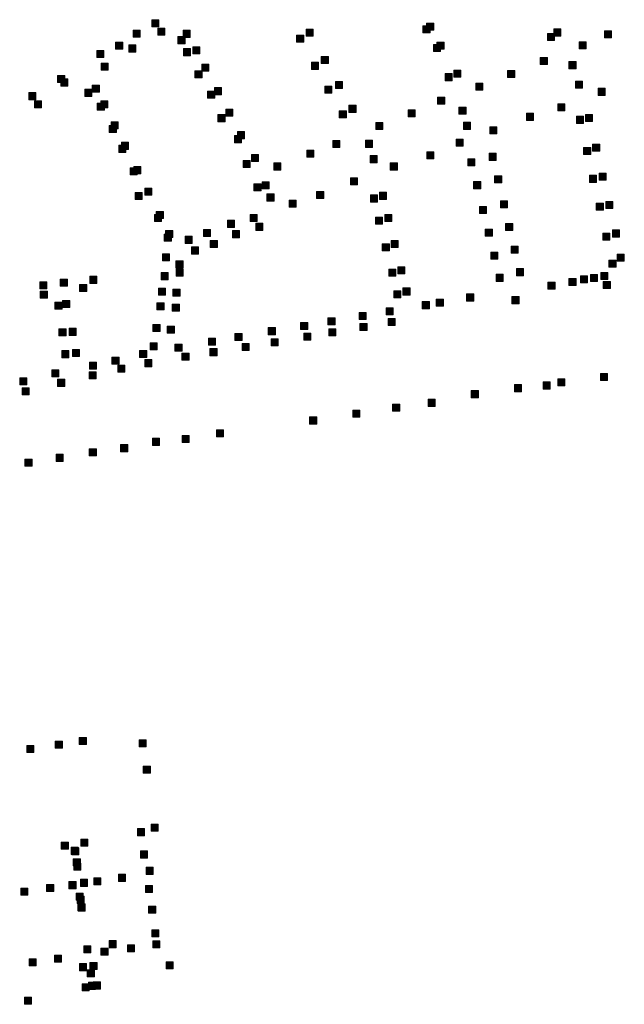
# Model space of a CAD drawing. Extents: x 97504 to 106860, y 464309 to 471560.
# Tile 32 of 53: x 103662 to 104002, y 468295 to 468848. Entities that reach past the tile are written whole.
import ezdxf

# ---------------------------------------------------------------- set-up
doc = ezdxf.new("R2010")
doc.units = 0
doc.layers.add('140 KOLKEN', color=44, linetype='Continuous', lineweight=20, true_color=0xc04000)

msp = doc.modelspace()

# ---------------------------------------------------------------- hatches: boundary and pattern name
at = {"layer": '140 KOLKEN', "true_color": 0xc04000}
for points in [[(103736.3, 468843.91), (103736.3, 468847.91), (103740.3, 468847.91), (103740.3, 468843.91)], [(103725.81, 468838.03), (103725.81, 468842.03), (103729.81, 468842.03), (103729.81, 468838.03)], [(103739.56, 468839.22), (103739.56, 468843.22), (103743.56, 468843.22), (103743.56, 468839.22)], [(103753.83, 468837.96), (103753.83, 468841.96), (103757.83, 468841.96), (103757.83, 468837.96)], [(103822.95, 468838.58), (103822.95, 468842.58), (103826.95, 468842.58), (103826.95, 468838.58)], [(103888.6, 468840.46), (103888.6, 468844.46), (103892.6, 468844.46), (103892.6, 468840.46)], [(103890.6, 468842), (103890.6, 468846), (103894.6, 468846), (103894.6, 468842)], [(103962.07, 468838.71), (103962.07, 468842.71), (103966.07, 468842.71), (103966.07, 468838.71)], [(103990.5, 468837.74), (103990.5, 468841.74), (103994.5, 468841.74), (103994.5, 468837.74)], [(103750.97, 468834.43), (103750.97, 468838.43), (103754.97, 468838.43), (103754.97, 468834.43)], [(103817.59, 468835.3), (103817.59, 468839.3), (103821.59, 468839.3), (103821.59, 468835.3)], [(103958.56, 468836.18), (103958.56, 468840.18), (103962.56, 468840.18), (103962.56, 468836.18)], [(103705.32, 468826.67), (103705.32, 468830.67), (103709.32, 468830.67), (103709.32, 468826.67)], [(103715.93, 468831.37), (103715.93, 468835.37), (103719.93, 468835.37), (103719.93, 468831.37)], [(103723.33, 468829.71), (103723.33, 468833.71), (103727.33, 468833.71), (103727.33, 468829.71)], [(103754.03, 468827.63), (103754.03, 468831.63), (103758.03, 468831.63), (103758.03, 468827.63)], [(103759.27, 468828.67), (103759.27, 468832.67), (103763.27, 468832.67), (103763.27, 468828.67)], [(103894.51, 468830.05), (103894.51, 468834.05), (103898.51, 468834.05), (103898.51, 468830.05)], [(103896.44, 468831.26), (103896.44, 468835.26), (103900.44, 468835.26), (103900.44, 468831.26)], [(103976.35, 468831.55), (103976.35, 468835.55), (103980.35, 468835.55), (103980.35, 468831.55)], [(103831.48, 468823.25), (103831.48, 468827.25), (103835.48, 468827.25), (103835.48, 468823.25)], [(103954.46, 468822.65), (103954.46, 468826.65), (103958.46, 468826.65), (103958.46, 468822.65)], [(103707.77, 468819.52), (103707.77, 468823.52), (103711.77, 468823.52), (103711.77, 468819.52)], [(103764.3, 468818.93), (103764.3, 468822.93), (103768.3, 468822.93), (103768.3, 468818.93)], [(103825.98, 468819.97), (103825.98, 468823.97), (103829.98, 468823.97), (103829.98, 468819.97)], [(103905.85, 468815.58), (103905.85, 468819.58), (103909.85, 468819.58), (103909.85, 468815.58)], [(103970.57, 468820.37), (103970.57, 468824.37), (103974.57, 468824.37), (103974.57, 468820.37)], [(103683.36, 468812.54), (103683.36, 468816.54), (103687.36, 468816.54), (103687.36, 468812.54)], [(103685.12, 468810.63), (103685.12, 468814.63), (103689.12, 468814.63), (103689.12, 468810.63)], [(103760.49, 468815.24), (103760.49, 468819.24), (103764.49, 468819.24), (103764.49, 468815.24)], [(103901.04, 468813.63), (103901.04, 468817.63), (103905.04, 468817.63), (103905.04, 468813.63)], [(103936.13, 468815.38), (103936.13, 468819.38), (103940.13, 468819.38), (103940.13, 468815.38)], [(103698.6, 468804.82), (103698.6, 468808.82), (103702.6, 468808.82), (103702.6, 468804.82)], [(103702.79, 468807.11), (103702.79, 468811.11), (103706.79, 468811.11), (103706.79, 468807.11)], [(103771.41, 468805.73), (103771.41, 468809.73), (103775.41, 468809.73), (103775.41, 468805.73)], [(103833.43, 468806.54), (103833.43, 468810.54), (103837.43, 468810.54), (103837.43, 468806.54)], [(103839.47, 468809.26), (103839.47, 468813.26), (103843.47, 468813.26), (103843.47, 468809.26)], [(103918.28, 468808.33), (103918.28, 468812.33), (103922.28, 468812.33), (103922.28, 468808.33)], [(103974.28, 468809.43), (103974.28, 468813.43), (103978.28, 468813.43), (103978.28, 468809.43)], [(103986.96, 468805.4), (103986.96, 468809.4), (103990.96, 468809.4), (103990.96, 468805.4)], [(103667.2, 468802.91), (103667.2, 468806.91), (103671.2, 468806.91), (103671.2, 468802.91)], [(103767.62, 468803.78), (103767.62, 468807.78), (103771.62, 468807.78), (103771.62, 468803.78)], [(103896.8, 468800.43), (103896.8, 468804.43), (103900.8, 468804.43), (103900.8, 468800.43)], [(103670.36, 468798.32), (103670.36, 468802.32), (103674.36, 468802.32), (103674.36, 468798.32)], [(103705.62, 468797.07), (103705.62, 468801.07), (103709.62, 468801.07), (103709.62, 468797.07)], [(103707.55, 468798.38), (103707.55, 468802.38), (103711.55, 468802.38), (103711.55, 468798.38)], [(103777.85, 468793.65), (103777.85, 468797.65), (103781.85, 468797.65), (103781.85, 468793.65)], [(103846.99, 468795.83), (103846.99, 468799.83), (103850.99, 468799.83), (103850.99, 468795.83)], [(103908.77, 468794.75), (103908.77, 468798.75), (103912.77, 468798.75), (103912.77, 468794.75)], [(103964.37, 468796.62), (103964.37, 468800.62), (103968.37, 468800.62), (103968.37, 468796.62)], [(103773.44, 468790.58), (103773.44, 468794.58), (103777.44, 468794.58), (103777.44, 468790.58)], [(103841.55, 468792.77), (103841.55, 468796.77), (103845.55, 468796.77), (103845.55, 468792.77)], [(103880.25, 468793.26), (103880.25, 468797.26), (103884.25, 468797.26), (103884.25, 468793.26)], [(103946.75, 468791.35), (103946.75, 468795.35), (103950.75, 468795.35), (103950.75, 468791.35)], [(103974.83, 468789.61), (103974.83, 468793.61), (103978.83, 468793.61), (103978.83, 468789.61)], [(103979.9, 468790.67), (103979.9, 468794.67), (103983.9, 468794.67), (103983.9, 468790.67)], [(103712.4, 468784.53), (103712.4, 468788.53), (103716.4, 468788.53), (103716.4, 468784.53)], [(103713.38, 468786.53), (103713.38, 468790.53), (103717.38, 468790.53), (103717.38, 468786.53)], [(103862.13, 468786.21), (103862.13, 468790.21), (103866.13, 468790.21), (103866.13, 468786.21)], [(103911.35, 468786.26), (103911.35, 468790.26), (103915.35, 468790.26), (103915.35, 468786.26)], [(103926.16, 468783.77), (103926.16, 468787.77), (103930.16, 468787.77), (103930.16, 468783.77)], [(103782.69, 468778.8), (103782.69, 468782.8), (103786.69, 468782.8), (103786.69, 468778.8)], [(103784.42, 468781.01), (103784.42, 468785.01), (103788.42, 468785.01), (103788.42, 468781.01)], [(103907.15, 468776.85), (103907.15, 468780.85), (103911.15, 468780.85), (103911.15, 468776.85)], [(103717.68, 468773.35), (103717.68, 468777.35), (103721.68, 468777.35), (103721.68, 468773.35)], [(103719.21, 468775.01), (103719.21, 468779.01), (103723.21, 468779.01), (103723.21, 468775.01)], [(103837.94, 468776.08), (103837.94, 468780.08), (103841.94, 468780.08), (103841.94, 468776.08)], [(103856.29, 468776.15), (103856.29, 468780.15), (103860.29, 468780.15), (103860.29, 468776.15)], [(103978.82, 468772.1), (103978.82, 468776.1), (103982.82, 468776.1), (103982.82, 468772.1)], [(103983.9, 468774.05), (103983.9, 468778.05), (103987.9, 468778.05), (103987.9, 468774.05)], [(103792.22, 468768.13), (103792.22, 468772.13), (103796.22, 468772.13), (103796.22, 468768.13)], [(103823.35, 468770.59), (103823.35, 468774.59), (103827.35, 468774.59), (103827.35, 468770.59)], [(103858.93, 468767.55), (103858.93, 468771.55), (103862.93, 468771.55), (103862.93, 468767.55)], [(103890.67, 468769.67), (103890.67, 468773.67), (103894.67, 468773.67), (103894.67, 468769.67)], [(103925.74, 468768.87), (103925.74, 468772.87), (103929.74, 468772.87), (103929.74, 468768.87)], [(103724.05, 468760.71), (103724.05, 468764.71), (103728.05, 468764.71), (103728.05, 468760.71)], [(103726.18, 468761.36), (103726.18, 468765.36), (103730.18, 468765.36), (103730.18, 468761.36)], [(103787.53, 468764.84), (103787.53, 468768.84), (103791.53, 468768.84), (103791.53, 468764.84)], [(103804.81, 468763.44), (103804.81, 468767.44), (103808.81, 468767.44), (103808.81, 468763.44)], [(103870.24, 468763.43), (103870.24, 468767.43), (103874.24, 468767.43), (103874.24, 468763.43)], [(103913.74, 468765.77), (103913.74, 468769.77), (103917.74, 468769.77), (103917.74, 468765.77)], [(103847.8, 468755.09), (103847.8, 468759.09), (103851.8, 468759.09), (103851.8, 468755.09)], [(103928.82, 468756.26), (103928.82, 468760.26), (103932.82, 468760.26), (103932.82, 468756.26)], [(103982.08, 468756.49), (103982.08, 468760.49), (103986.08, 468760.49), (103986.08, 468756.49)], [(103987.49, 468757.66), (103987.49, 468761.66), (103991.49, 468761.66), (103991.49, 468757.66)], [(103732.27, 468749.28), (103732.27, 468753.28), (103736.27, 468753.28), (103736.27, 468749.28)], [(103793.62, 468751.76), (103793.62, 468755.76), (103797.62, 468755.76), (103797.62, 468751.76)], [(103798.21, 468752.83), (103798.21, 468756.83), (103802.21, 468756.83), (103802.21, 468752.83)], [(103917.03, 468752.93), (103917.03, 468756.93), (103921.03, 468756.93), (103921.03, 468752.93)], [(103726.85, 468746.78), (103726.85, 468750.78), (103730.85, 468750.78), (103730.85, 468746.78)], [(103800.94, 468746.01), (103800.94, 468750.01), (103804.94, 468750.01), (103804.94, 468746.01)], [(103828.85, 468747.39), (103828.85, 468751.39), (103832.85, 468751.39), (103832.85, 468747.39)], [(103859.11, 468745.41), (103859.11, 468749.41), (103863.11, 468749.41), (103863.11, 468745.41)], [(103864.19, 468746.91), (103864.19, 468750.91), (103868.19, 468750.91), (103868.19, 468746.91)], [(103813.35, 468742.54), (103813.35, 468746.54), (103817.35, 468746.54), (103817.35, 468742.54)], [(103920.37, 468738.99), (103920.37, 468742.99), (103924.37, 468742.99), (103924.37, 468738.99)], [(103932.16, 468742.1), (103932.16, 468746.1), (103936.16, 468746.1), (103936.16, 468742.1)], [(103985.95, 468740.88), (103985.95, 468744.88), (103989.95, 468744.88), (103989.95, 468740.88)], [(103991.22, 468741.82), (103991.22, 468745.82), (103995.22, 468745.82), (103995.22, 468741.82)], [(103737.72, 468734.42), (103737.72, 468738.42), (103741.72, 468738.42), (103741.72, 468734.42)], [(103738.77, 468736.19), (103738.77, 468740.19), (103742.77, 468740.19), (103742.77, 468736.19)], [(103791.46, 468734.42), (103791.46, 468738.42), (103795.46, 468738.42), (103795.46, 468734.42)], [(103861.93, 468733.03), (103861.93, 468737.03), (103865.93, 468737.03), (103865.93, 468733.03)], [(103867.14, 468734.42), (103867.14, 468738.42), (103871.14, 468738.42), (103871.14, 468734.42)], [(103778.71, 468731.22), (103778.71, 468735.22), (103782.71, 468735.22), (103782.71, 468731.22)], [(103794.62, 468729.5), (103794.62, 468733.5), (103798.62, 468733.5), (103798.62, 468729.5)], [(103935.04, 468729.38), (103935.04, 468733.38), (103939.04, 468733.38), (103939.04, 468729.38)], [(103743.28, 468723.46), (103743.28, 468727.46), (103747.28, 468727.46), (103747.28, 468723.46)], [(103743.99, 468725.46), (103743.99, 468729.46), (103747.99, 468729.46), (103747.99, 468725.46)], [(103754.96, 468722.23), (103754.96, 468726.23), (103758.96, 468726.23), (103758.96, 468722.23)], [(103765.32, 468726.02), (103765.32, 468730.02), (103769.32, 468730.02), (103769.32, 468726.02)], [(103781.59, 468725.4), (103781.59, 468729.4), (103785.59, 468729.4), (103785.59, 468725.4)], [(103923.59, 468726.27), (103923.59, 468730.27), (103927.59, 468730.27), (103927.59, 468726.27)], [(103989.6, 468724.04), (103989.6, 468728.04), (103993.6, 468728.04), (103993.6, 468724.04)], [(103995.02, 468725.76), (103995.02, 468729.76), (103999.02, 468729.76), (103999.02, 468725.76)], [(103758.52, 468716.18), (103758.52, 468720.18), (103762.52, 468720.18), (103762.52, 468716.18)], [(103769.09, 468719.86), (103769.09, 468723.86), (103773.09, 468723.86), (103773.09, 468719.86)], [(103865.74, 468717.97), (103865.74, 468721.97), (103869.74, 468721.97), (103869.74, 468717.97)], [(103870.74, 468719.81), (103870.74, 468723.81), (103874.74, 468723.81), (103874.74, 468719.81)], [(103938.12, 468716.67), (103938.12, 468720.67), (103942.12, 468720.67), (103942.12, 468716.67)], [(103742.21, 468712.34), (103742.21, 468716.34), (103746.21, 468716.34), (103746.21, 468712.34)], [(103926.67, 468713.34), (103926.67, 468717.34), (103930.67, 468717.34), (103930.67, 468713.34)], [(103997.69, 468712.16), (103997.69, 468716.16), (104001.69, 468716.16), (104001.69, 468712.16)], [(103749.83, 468708.37), (103749.83, 468712.37), (103753.83, 468712.37), (103753.83, 468708.37)], [(103874.42, 468705.08), (103874.42, 468709.08), (103878.42, 468709.08), (103878.42, 468705.08)], [(103993.07, 468708.76), (103993.07, 468712.76), (103997.07, 468712.76), (103997.07, 468708.76)], [(103701.41, 468699.75), (103701.41, 468703.75), (103705.41, 468703.75), (103705.41, 468699.75)], [(103741.49, 468701.78), (103741.49, 468705.78), (103745.49, 468705.78), (103745.49, 468701.78)], [(103749.92, 468703.7), (103749.92, 468707.7), (103753.92, 468707.7), (103753.92, 468703.7)], [(103869.42, 468703.8), (103869.42, 468707.8), (103873.42, 468707.8), (103873.42, 468703.8)], [(103929.68, 468700.84), (103929.68, 468704.84), (103933.68, 468704.84), (103933.68, 468700.84)], [(103941.07, 468704.06), (103941.07, 468708.06), (103945.07, 468708.06), (103945.07, 468704.06)], [(103977.05, 468700.02), (103977.05, 468704.02), (103981.05, 468704.02), (103981.05, 468700.02)], [(103982.66, 468700.74), (103982.66, 468704.74), (103986.66, 468704.74), (103986.66, 468700.74)], [(103988.49, 468701.91), (103988.49, 468705.91), (103992.49, 468705.91), (103992.49, 468701.91)], [(103673.34, 468696.59), (103673.34, 468700.59), (103677.34, 468700.59), (103677.34, 468696.59)], [(103684.85, 468698.14), (103684.85, 468702.14), (103688.85, 468702.14), (103688.85, 468698.14)], [(103695.68, 468695.14), (103695.68, 468699.14), (103699.68, 468699.14), (103699.68, 468695.14)], [(103958.76, 468696.43), (103958.76, 468700.43), (103962.76, 468700.43), (103962.76, 468696.43)], [(103970.61, 468698.53), (103970.61, 468702.53), (103974.61, 468702.53), (103974.61, 468698.53)], [(103989.87, 468696.77), (103989.87, 468700.77), (103993.87, 468700.77), (103993.87, 468696.77)], [(103673.62, 468691.33), (103673.62, 468695.33), (103677.62, 468695.33), (103677.62, 468691.33)], [(103740.03, 468693.12), (103740.03, 468697.12), (103744.03, 468697.12), (103744.03, 468693.12)], [(103748.16, 468692.48), (103748.16, 468696.48), (103752.16, 468696.48), (103752.16, 468692.48)], [(103872.16, 468691.53), (103872.16, 468695.53), (103876.16, 468695.53), (103876.16, 468691.53)], [(103877.31, 468693.15), (103877.31, 468697.15), (103881.31, 468697.15), (103881.31, 468693.15)], [(103913.1, 468689.78), (103913.1, 468693.78), (103917.1, 468693.78), (103917.1, 468689.78)], [(103681.84, 468685.26), (103681.84, 468689.26), (103685.84, 468689.26), (103685.84, 468685.26)], [(103686.16, 468686.11), (103686.16, 468690.11), (103690.16, 468690.11), (103690.16, 468686.11)], [(103739.13, 468684.89), (103739.13, 468688.89), (103743.13, 468688.89), (103743.13, 468684.89)], [(103747.73, 468684.14), (103747.73, 468688.14), (103751.73, 468688.14), (103751.73, 468684.14)], [(103888.17, 468685.47), (103888.17, 468689.47), (103892.17, 468689.47), (103892.17, 468685.47)], [(103896.04, 468686.84), (103896.04, 468690.84), (103900.04, 468690.84), (103900.04, 468686.84)], [(103938.58, 468688.29), (103938.58, 468692.29), (103942.58, 468692.29), (103942.58, 468688.29)], [(103852.76, 468679.38), (103852.76, 468683.38), (103856.76, 468683.38), (103856.76, 468679.38)], [(103867.89, 468682.01), (103867.89, 468686.01), (103871.89, 468686.01), (103871.89, 468682.01)], [(103736.88, 468672.68), (103736.88, 468676.68), (103740.88, 468676.68), (103740.88, 468672.68)], [(103744.94, 468671.7), (103744.94, 468675.7), (103748.94, 468675.7), (103748.94, 468671.7)], [(103819.82, 468673.82), (103819.82, 468677.82), (103823.82, 468677.82), (103823.82, 468673.82)], [(103835.23, 468676.45), (103835.23, 468680.45), (103839.23, 468680.45), (103839.23, 468676.45)], [(103853.17, 468673.26), (103853.17, 468677.26), (103857.17, 468677.26), (103857.17, 468673.26)], [(103868.99, 468675.99), (103868.99, 468679.99), (103872.99, 468679.99), (103872.99, 468675.99)], [(103684.08, 468670.22), (103684.08, 468674.22), (103688.08, 468674.22), (103688.08, 468670.22)], [(103689.76, 468670.49), (103689.76, 468674.49), (103693.76, 468674.49), (103693.76, 468670.49)], [(103782.97, 468667.64), (103782.97, 468671.64), (103786.97, 468671.64), (103786.97, 468667.64)], [(103801.67, 468670.9), (103801.67, 468674.9), (103805.67, 468674.9), (103805.67, 468670.9)], [(103821.67, 468667.8), (103821.67, 468671.8), (103825.67, 468671.8), (103825.67, 468667.8)], [(103835.64, 468670.21), (103835.64, 468674.21), (103839.64, 468674.21), (103839.64, 468670.21)], [(103735.34, 468662.34), (103735.34, 468666.34), (103739.34, 468666.34), (103739.34, 468662.34)], [(103749.28, 468661.65), (103749.28, 468665.65), (103753.28, 468665.65), (103753.28, 468661.65)], [(103768.11, 468665.01), (103768.11, 468669.01), (103772.11, 468669.01), (103772.11, 468665.01)], [(103787.02, 468661.92), (103787.02, 468665.92), (103791.02, 468665.92), (103791.02, 468661.92)], [(103803.25, 468664.65), (103803.25, 468668.65), (103807.25, 468668.65), (103807.25, 468664.65)], [(103685.67, 468657.96), (103685.67, 468661.96), (103689.67, 468661.96), (103689.67, 468657.96)], [(103691.66, 468658.65), (103691.66, 468662.65), (103695.66, 468662.65), (103695.66, 468658.65)], [(103729.41, 468658.07), (103729.41, 468662.07), (103733.41, 468662.07), (103733.41, 468658.07)], [(103753.19, 468656.6), (103753.19, 468660.6), (103757.19, 468660.6), (103757.19, 468656.6)], [(103768.94, 468659.1), (103768.94, 468663.1), (103772.94, 468663.1), (103772.94, 468659.1)], [(103701.25, 468651.46), (103701.25, 468655.46), (103705.25, 468655.46), (103705.25, 468651.46)], [(103713.86, 468654.33), (103713.86, 468658.33), (103717.86, 468658.33), (103717.86, 468654.33)], [(103717.16, 468649.85), (103717.16, 468653.85), (103721.16, 468653.85), (103721.16, 468649.85)], [(103732.3, 468652.92), (103732.3, 468656.92), (103736.3, 468656.92), (103736.3, 468652.92)], [(103680.08, 468647.23), (103680.08, 468651.23), (103684.08, 468651.23), (103684.08, 468647.23)], [(103700.99, 468646.01), (103700.99, 468650.01), (103704.99, 468650.01), (103704.99, 468646.01)], [(103988.32, 468645.16), (103988.32, 468649.16), (103992.32, 468649.16), (103992.32, 468645.16)], [(103662.05, 468642.63), (103662.05, 468646.63), (103666.05, 468646.63), (103666.05, 468642.63)], [(103683.37, 468641.85), (103683.37, 468645.85), (103687.37, 468645.85), (103687.37, 468641.85)], [(103939.92, 468638.87), (103939.92, 468642.87), (103943.92, 468642.87), (103943.92, 468638.87)], [(103956.07, 468640.37), (103956.07, 468644.37), (103960.07, 468644.37), (103960.07, 468640.37)], [(103964.35, 468642.07), (103964.35, 468646.07), (103968.35, 468646.07), (103968.35, 468642.07)], [(103663.43, 468637.05), (103663.43, 468641.05), (103667.43, 468641.05), (103667.43, 468637.05)], [(103915.75, 468635.45), (103915.75, 468639.45), (103919.75, 468639.45), (103919.75, 468635.45)], [(103871.51, 468627.89), (103871.51, 468631.89), (103875.51, 468631.89), (103875.51, 468627.89)], [(103891.5, 468630.58), (103891.5, 468634.58), (103895.5, 468634.58), (103895.5, 468630.58)], [(103849.12, 468624.56), (103849.12, 468628.56), (103853.12, 468628.56), (103853.12, 468624.56)], [(103824.88, 468620.7), (103824.88, 468624.7), (103828.88, 468624.7), (103828.88, 468620.7)], [(103772.57, 468613.45), (103772.57, 468617.45), (103776.57, 468617.45), (103776.57, 468613.45)], [(103736.63, 468608.7), (103736.63, 468612.7), (103740.63, 468612.7), (103740.63, 468608.7)], [(103753.26, 468610.31), (103753.26, 468614.31), (103757.26, 468614.31), (103757.26, 468610.31)], [(103701.15, 468602.84), (103701.15, 468606.84), (103705.15, 468606.84), (103705.15, 468602.84)], [(103718.75, 468605.1), (103718.75, 468609.1), (103722.75, 468609.1), (103722.75, 468605.1)], [(103665, 468596.98), (103665, 468600.98), (103669, 468600.98), (103669, 468596.98)], [(103682.53, 468599.69), (103682.53, 468603.69), (103686.53, 468603.69), (103686.53, 468599.69)], [(103695.51, 468440.55), (103695.51, 468444.55), (103699.51, 468444.55), (103699.51, 468440.55)], [(103666, 468436.07), (103666, 468440.07), (103670, 468440.07), (103670, 468436.07)], [(103682.02, 468438.47), (103682.02, 468442.47), (103686.02, 468442.47), (103686.02, 468438.47)], [(103729.13, 468439.2), (103729.13, 468443.2), (103733.13, 468443.2), (103733.13, 468439.2)], [(103731.44, 468424.49), (103731.44, 468428.49), (103735.44, 468428.49), (103735.44, 468424.49)], [(103735.89, 468391.84), (103735.89, 468395.84), (103739.89, 468395.84), (103739.89, 468391.84)], [(103728.14, 468389.36), (103728.14, 468393.36), (103732.14, 468393.36), (103732.14, 468389.36)], [(103685.4, 468381.79), (103685.4, 468385.79), (103689.4, 468385.79), (103689.4, 468381.79)], [(103690.87, 468378.86), (103690.87, 468382.86), (103694.87, 468382.86), (103694.87, 468378.86)], [(103691.31, 468378.51), (103691.31, 468382.51), (103695.31, 468382.51), (103695.31, 468378.51)], [(103696.32, 468383.38), (103696.32, 468387.38), (103700.32, 468387.38), (103700.32, 468383.38)], [(103729.86, 468376.77), (103729.86, 468380.77), (103733.86, 468380.77), (103733.86, 468376.77)], [(103692.14, 468372.38), (103692.14, 468376.38), (103696.14, 468376.38), (103696.14, 468372.38)], [(103692.4, 468369.89), (103692.4, 468373.89), (103696.4, 468373.89), (103696.4, 468369.89)], [(103733.11, 468367.62), (103733.11, 468371.62), (103737.11, 468371.62), (103737.11, 468367.62)], [(103717.55, 468363.66), (103717.55, 468367.66), (103721.55, 468367.66), (103721.55, 468363.66)], [(103677.15, 468357.96), (103677.15, 468361.96), (103681.15, 468361.96), (103681.15, 468357.96)], [(103689.71, 468359.53), (103689.71, 468363.53), (103693.71, 468363.53), (103693.71, 468359.53)], [(103696.12, 468360.88), (103696.12, 468364.88), (103700.12, 468364.88), (103700.12, 468360.88)], [(103703.72, 468361.69), (103703.72, 468365.69), (103707.72, 468365.69), (103707.72, 468361.69)], [(103732.73, 468357.38), (103732.73, 468361.38), (103736.73, 468361.38), (103736.73, 468357.38)], [(103662.71, 468355.88), (103662.71, 468359.88), (103666.71, 468359.88), (103666.71, 468355.88)], [(103693.71, 468353.09), (103693.71, 468357.09), (103697.71, 468357.09), (103697.71, 468353.09)], [(103694.32, 468351.33), (103694.32, 468355.33), (103698.32, 468355.33), (103698.32, 468351.33)], [(103694.77, 468347.05), (103694.77, 468351.05), (103698.77, 468351.05), (103698.77, 468347.05)], [(103694.88, 468346.87), (103694.88, 468350.87), (103698.88, 468350.87), (103698.88, 468346.87)], [(103734.46, 468345.79), (103734.46, 468349.79), (103738.46, 468349.79), (103738.46, 468345.79)], [(103736.3, 468332.53), (103736.3, 468336.53), (103740.3, 468336.53), (103740.3, 468332.53)], [(103697.99, 468323.47), (103697.99, 468327.47), (103701.99, 468327.47), (103701.99, 468323.47)], [(103712.24, 468326.4), (103712.24, 468330.4), (103716.24, 468330.4), (103716.24, 468326.4)], [(103722.61, 468324.11), (103722.61, 468328.11), (103726.61, 468328.11), (103726.61, 468324.11)], [(103736.79, 468326.3), (103736.79, 468330.3), (103740.79, 468330.3), (103740.79, 468326.3)], [(103681.53, 468318.19), (103681.53, 468322.19), (103685.53, 468322.19), (103685.53, 468318.19)], [(103707.69, 468322.15), (103707.69, 468326.15), (103711.69, 468326.15), (103711.69, 468322.15)], [(103667.36, 468316.22), (103667.36, 468320.22), (103671.36, 468320.22), (103671.36, 468316.22)], [(103695.6, 468313.44), (103695.6, 468317.44), (103699.6, 468317.44), (103699.6, 468313.44)], [(103701.48, 468314.07), (103701.48, 468318.07), (103705.48, 468318.07), (103705.48, 468314.07)], [(103744.32, 468314.54), (103744.32, 468318.54), (103748.32, 468318.54), (103748.32, 468314.54)], [(103700.04, 468309.99), (103700.04, 468313.99), (103704.04, 468313.99), (103704.04, 468309.99)], [(103697.1, 468302.19), (103697.1, 468306.19), (103701.1, 468306.19), (103701.1, 468302.19)], [(103700.72, 468302.97), (103700.72, 468306.97), (103704.72, 468306.97), (103704.72, 468302.97)], [(103703.35, 468303.19), (103703.35, 468307.19), (103707.35, 468307.19), (103707.35, 468303.19)], [(103664.66, 468294.6), (103664.66, 468298.6), (103668.66, 468298.6), (103668.66, 468294.6)]]:
    msp.add_hatch(color=44, dxfattribs=at).paths.add_polyline_path(points)

# ---------------------------------------------------------------- linework, layer by layer
at = {"layer": '140 KOLKEN', "color": 11, "true_color": 0xff8080}
for points in [[(103736.3, 468843.91), (103736.3, 468847.91), (103740.3, 468847.91), (103740.3, 468843.91)], [(103725.81, 468838.03), (103725.81, 468842.03), (103729.81, 468842.03), (103729.81, 468838.03)], [(103739.56, 468839.22), (103739.56, 468843.22), (103743.56, 468843.22), (103743.56, 468839.22)], [(103753.83, 468837.96), (103753.83, 468841.96), (103757.83, 468841.96), (103757.83, 468837.96)], [(103822.95, 468838.58), (103822.95, 468842.58), (103826.95, 468842.58), (103826.95, 468838.58)], [(103888.6, 468840.46), (103888.6, 468844.46), (103892.6, 468844.46), (103892.6, 468840.46)], [(103890.6, 468842), (103890.6, 468846), (103894.6, 468846), (103894.6, 468842)], [(103962.07, 468838.71), (103962.07, 468842.71), (103966.07, 468842.71), (103966.07, 468838.71)], [(103990.5, 468837.74), (103990.5, 468841.74), (103994.5, 468841.74), (103994.5, 468837.74)], [(103750.97, 468834.43), (103750.97, 468838.43), (103754.97, 468838.43), (103754.97, 468834.43)], [(103817.59, 468835.3), (103817.59, 468839.3), (103821.59, 468839.3), (103821.59, 468835.3)], [(103958.56, 468836.18), (103958.56, 468840.18), (103962.56, 468840.18), (103962.56, 468836.18)], [(103705.32, 468826.67), (103705.32, 468830.67), (103709.32, 468830.67), (103709.32, 468826.67)], [(103715.93, 468831.37), (103715.93, 468835.37), (103719.93, 468835.37), (103719.93, 468831.37)], [(103723.33, 468829.71), (103723.33, 468833.71), (103727.33, 468833.71), (103727.33, 468829.71)], [(103754.03, 468827.63), (103754.03, 468831.63), (103758.03, 468831.63), (103758.03, 468827.63)], [(103759.27, 468828.67), (103759.27, 468832.67), (103763.27, 468832.67), (103763.27, 468828.67)], [(103894.51, 468830.05), (103894.51, 468834.05), (103898.51, 468834.05), (103898.51, 468830.05)], [(103896.44, 468831.26), (103896.44, 468835.26), (103900.44, 468835.26), (103900.44, 468831.26)], [(103976.35, 468831.55), (103976.35, 468835.55), (103980.35, 468835.55), (103980.35, 468831.55)], [(103831.48, 468823.25), (103831.48, 468827.25), (103835.48, 468827.25), (103835.48, 468823.25)], [(103954.46, 468822.65), (103954.46, 468826.65), (103958.46, 468826.65), (103958.46, 468822.65)], [(103707.77, 468819.52), (103707.77, 468823.52), (103711.77, 468823.52), (103711.77, 468819.52)], [(103764.3, 468818.93), (103764.3, 468822.93), (103768.3, 468822.93), (103768.3, 468818.93)], [(103825.98, 468819.97), (103825.98, 468823.97), (103829.98, 468823.97), (103829.98, 468819.97)], [(103905.85, 468815.58), (103905.85, 468819.58), (103909.85, 468819.58), (103909.85, 468815.58)], [(103970.57, 468820.37), (103970.57, 468824.37), (103974.57, 468824.37), (103974.57, 468820.37)], [(103683.36, 468812.54), (103683.36, 468816.54), (103687.36, 468816.54), (103687.36, 468812.54)], [(103685.12, 468810.63), (103685.12, 468814.63), (103689.12, 468814.63), (103689.12, 468810.63)], [(103760.49, 468815.24), (103760.49, 468819.24), (103764.49, 468819.24), (103764.49, 468815.24)], [(103901.04, 468813.63), (103901.04, 468817.63), (103905.04, 468817.63), (103905.04, 468813.63)], [(103936.13, 468815.38), (103936.13, 468819.38), (103940.13, 468819.38), (103940.13, 468815.38)], [(103698.6, 468804.82), (103698.6, 468808.82), (103702.6, 468808.82), (103702.6, 468804.82)], [(103702.79, 468807.11), (103702.79, 468811.11), (103706.79, 468811.11), (103706.79, 468807.11)], [(103771.41, 468805.73), (103771.41, 468809.73), (103775.41, 468809.73), (103775.41, 468805.73)], [(103833.43, 468806.54), (103833.43, 468810.54), (103837.43, 468810.54), (103837.43, 468806.54)], [(103839.47, 468809.26), (103839.47, 468813.26), (103843.47, 468813.26), (103843.47, 468809.26)], [(103918.28, 468808.33), (103918.28, 468812.33), (103922.28, 468812.33), (103922.28, 468808.33)], [(103974.28, 468809.43), (103974.28, 468813.43), (103978.28, 468813.43), (103978.28, 468809.43)], [(103986.96, 468805.4), (103986.96, 468809.4), (103990.96, 468809.4), (103990.96, 468805.4)], [(103667.2, 468802.91), (103667.2, 468806.91), (103671.2, 468806.91), (103671.2, 468802.91)], [(103767.62, 468803.78), (103767.62, 468807.78), (103771.62, 468807.78), (103771.62, 468803.78)], [(103896.8, 468800.43), (103896.8, 468804.43), (103900.8, 468804.43), (103900.8, 468800.43)], [(103670.36, 468798.32), (103670.36, 468802.32), (103674.36, 468802.32), (103674.36, 468798.32)], [(103705.62, 468797.07), (103705.62, 468801.07), (103709.62, 468801.07), (103709.62, 468797.07)], [(103707.55, 468798.38), (103707.55, 468802.38), (103711.55, 468802.38), (103711.55, 468798.38)], [(103777.85, 468793.65), (103777.85, 468797.65), (103781.85, 468797.65), (103781.85, 468793.65)], [(103846.99, 468795.83), (103846.99, 468799.83), (103850.99, 468799.83), (103850.99, 468795.83)], [(103908.77, 468794.75), (103908.77, 468798.75), (103912.77, 468798.75), (103912.77, 468794.75)], [(103964.37, 468796.62), (103964.37, 468800.62), (103968.37, 468800.62), (103968.37, 468796.62)], [(103773.44, 468790.58), (103773.44, 468794.58), (103777.44, 468794.58), (103777.44, 468790.58)], [(103841.55, 468792.77), (103841.55, 468796.77), (103845.55, 468796.77), (103845.55, 468792.77)], [(103880.25, 468793.26), (103880.25, 468797.26), (103884.25, 468797.26), (103884.25, 468793.26)], [(103946.75, 468791.35), (103946.75, 468795.35), (103950.75, 468795.35), (103950.75, 468791.35)], [(103974.83, 468789.61), (103974.83, 468793.61), (103978.83, 468793.61), (103978.83, 468789.61)], [(103979.9, 468790.67), (103979.9, 468794.67), (103983.9, 468794.67), (103983.9, 468790.67)], [(103712.4, 468784.53), (103712.4, 468788.53), (103716.4, 468788.53), (103716.4, 468784.53)], [(103713.38, 468786.53), (103713.38, 468790.53), (103717.38, 468790.53), (103717.38, 468786.53)], [(103862.13, 468786.21), (103862.13, 468790.21), (103866.13, 468790.21), (103866.13, 468786.21)], [(103911.35, 468786.26), (103911.35, 468790.26), (103915.35, 468790.26), (103915.35, 468786.26)], [(103926.16, 468783.77), (103926.16, 468787.77), (103930.16, 468787.77), (103930.16, 468783.77)], [(103782.69, 468778.8), (103782.69, 468782.8), (103786.69, 468782.8), (103786.69, 468778.8)], [(103784.42, 468781.01), (103784.42, 468785.01), (103788.42, 468785.01), (103788.42, 468781.01)], [(103907.15, 468776.85), (103907.15, 468780.85), (103911.15, 468780.85), (103911.15, 468776.85)], [(103717.68, 468773.35), (103717.68, 468777.35), (103721.68, 468777.35), (103721.68, 468773.35)], [(103719.21, 468775.01), (103719.21, 468779.01), (103723.21, 468779.01), (103723.21, 468775.01)], [(103837.94, 468776.08), (103837.94, 468780.08), (103841.94, 468780.08), (103841.94, 468776.08)], [(103856.29, 468776.15), (103856.29, 468780.15), (103860.29, 468780.15), (103860.29, 468776.15)], [(103978.82, 468772.1), (103978.82, 468776.1), (103982.82, 468776.1), (103982.82, 468772.1)], [(103983.9, 468774.05), (103983.9, 468778.05), (103987.9, 468778.05), (103987.9, 468774.05)], [(103792.22, 468768.13), (103792.22, 468772.13), (103796.22, 468772.13), (103796.22, 468768.13)], [(103823.35, 468770.59), (103823.35, 468774.59), (103827.35, 468774.59), (103827.35, 468770.59)], [(103858.93, 468767.55), (103858.93, 468771.55), (103862.93, 468771.55), (103862.93, 468767.55)], [(103890.67, 468769.67), (103890.67, 468773.67), (103894.67, 468773.67), (103894.67, 468769.67)], [(103925.74, 468768.87), (103925.74, 468772.87), (103929.74, 468772.87), (103929.74, 468768.87)], [(103724.05, 468760.71), (103724.05, 468764.71), (103728.05, 468764.71), (103728.05, 468760.71)], [(103726.18, 468761.36), (103726.18, 468765.36), (103730.18, 468765.36), (103730.18, 468761.36)], [(103787.53, 468764.84), (103787.53, 468768.84), (103791.53, 468768.84), (103791.53, 468764.84)], [(103804.81, 468763.44), (103804.81, 468767.44), (103808.81, 468767.44), (103808.81, 468763.44)], [(103870.24, 468763.43), (103870.24, 468767.43), (103874.24, 468767.43), (103874.24, 468763.43)], [(103913.74, 468765.77), (103913.74, 468769.77), (103917.74, 468769.77), (103917.74, 468765.77)], [(103847.8, 468755.09), (103847.8, 468759.09), (103851.8, 468759.09), (103851.8, 468755.09)], [(103928.82, 468756.26), (103928.82, 468760.26), (103932.82, 468760.26), (103932.82, 468756.26)], [(103982.08, 468756.49), (103982.08, 468760.49), (103986.08, 468760.49), (103986.08, 468756.49)], [(103987.49, 468757.66), (103987.49, 468761.66), (103991.49, 468761.66), (103991.49, 468757.66)], [(103732.27, 468749.28), (103732.27, 468753.28), (103736.27, 468753.28), (103736.27, 468749.28)], [(103793.62, 468751.76), (103793.62, 468755.76), (103797.62, 468755.76), (103797.62, 468751.76)], [(103798.21, 468752.83), (103798.21, 468756.83), (103802.21, 468756.83), (103802.21, 468752.83)], [(103917.03, 468752.93), (103917.03, 468756.93), (103921.03, 468756.93), (103921.03, 468752.93)], [(103726.85, 468746.78), (103726.85, 468750.78), (103730.85, 468750.78), (103730.85, 468746.78)], [(103800.94, 468746.01), (103800.94, 468750.01), (103804.94, 468750.01), (103804.94, 468746.01)], [(103828.85, 468747.39), (103828.85, 468751.39), (103832.85, 468751.39), (103832.85, 468747.39)], [(103859.11, 468745.41), (103859.11, 468749.41), (103863.11, 468749.41), (103863.11, 468745.41)], [(103864.19, 468746.91), (103864.19, 468750.91), (103868.19, 468750.91), (103868.19, 468746.91)], [(103813.35, 468742.54), (103813.35, 468746.54), (103817.35, 468746.54), (103817.35, 468742.54)], [(103920.37, 468738.99), (103920.37, 468742.99), (103924.37, 468742.99), (103924.37, 468738.99)], [(103932.16, 468742.1), (103932.16, 468746.1), (103936.16, 468746.1), (103936.16, 468742.1)], [(103985.95, 468740.88), (103985.95, 468744.88), (103989.95, 468744.88), (103989.95, 468740.88)], [(103991.22, 468741.82), (103991.22, 468745.82), (103995.22, 468745.82), (103995.22, 468741.82)], [(103737.72, 468734.42), (103737.72, 468738.42), (103741.72, 468738.42), (103741.72, 468734.42)], [(103738.77, 468736.19), (103738.77, 468740.19), (103742.77, 468740.19), (103742.77, 468736.19)], [(103791.46, 468734.42), (103791.46, 468738.42), (103795.46, 468738.42), (103795.46, 468734.42)], [(103861.93, 468733.03), (103861.93, 468737.03), (103865.93, 468737.03), (103865.93, 468733.03)], [(103867.14, 468734.42), (103867.14, 468738.42), (103871.14, 468738.42), (103871.14, 468734.42)], [(103778.71, 468731.22), (103778.71, 468735.22), (103782.71, 468735.22), (103782.71, 468731.22)], [(103794.62, 468729.5), (103794.62, 468733.5), (103798.62, 468733.5), (103798.62, 468729.5)], [(103935.04, 468729.38), (103935.04, 468733.38), (103939.04, 468733.38), (103939.04, 468729.38)], [(103743.28, 468723.46), (103743.28, 468727.46), (103747.28, 468727.46), (103747.28, 468723.46)], [(103743.99, 468725.46), (103743.99, 468729.46), (103747.99, 468729.46), (103747.99, 468725.46)], [(103754.96, 468722.23), (103754.96, 468726.23), (103758.96, 468726.23), (103758.96, 468722.23)], [(103765.32, 468726.02), (103765.32, 468730.02), (103769.32, 468730.02), (103769.32, 468726.02)], [(103781.59, 468725.4), (103781.59, 468729.4), (103785.59, 468729.4), (103785.59, 468725.4)], [(103923.59, 468726.27), (103923.59, 468730.27), (103927.59, 468730.27), (103927.59, 468726.27)], [(103989.6, 468724.04), (103989.6, 468728.04), (103993.6, 468728.04), (103993.6, 468724.04)], [(103995.02, 468725.76), (103995.02, 468729.76), (103999.02, 468729.76), (103999.02, 468725.76)], [(103758.52, 468716.18), (103758.52, 468720.18), (103762.52, 468720.18), (103762.52, 468716.18)], [(103769.09, 468719.86), (103769.09, 468723.86), (103773.09, 468723.86), (103773.09, 468719.86)], [(103865.74, 468717.97), (103865.74, 468721.97), (103869.74, 468721.97), (103869.74, 468717.97)], [(103870.74, 468719.81), (103870.74, 468723.81), (103874.74, 468723.81), (103874.74, 468719.81)], [(103938.12, 468716.67), (103938.12, 468720.67), (103942.12, 468720.67), (103942.12, 468716.67)], [(103742.21, 468712.34), (103742.21, 468716.34), (103746.21, 468716.34), (103746.21, 468712.34)], [(103926.67, 468713.34), (103926.67, 468717.34), (103930.67, 468717.34), (103930.67, 468713.34)], [(103997.69, 468712.16), (103997.69, 468716.16), (104001.69, 468716.16), (104001.69, 468712.16)], [(103749.83, 468708.37), (103749.83, 468712.37), (103753.83, 468712.37), (103753.83, 468708.37)], [(103874.42, 468705.08), (103874.42, 468709.08), (103878.42, 468709.08), (103878.42, 468705.08)], [(103993.07, 468708.76), (103993.07, 468712.76), (103997.07, 468712.76), (103997.07, 468708.76)], [(103701.41, 468699.75), (103701.41, 468703.75), (103705.41, 468703.75), (103705.41, 468699.75)], [(103741.49, 468701.78), (103741.49, 468705.78), (103745.49, 468705.78), (103745.49, 468701.78)], [(103749.92, 468703.7), (103749.92, 468707.7), (103753.92, 468707.7), (103753.92, 468703.7)], [(103869.42, 468703.8), (103869.42, 468707.8), (103873.42, 468707.8), (103873.42, 468703.8)], [(103929.68, 468700.84), (103929.68, 468704.84), (103933.68, 468704.84), (103933.68, 468700.84)], [(103941.07, 468704.06), (103941.07, 468708.06), (103945.07, 468708.06), (103945.07, 468704.06)], [(103977.05, 468700.02), (103977.05, 468704.02), (103981.05, 468704.02), (103981.05, 468700.02)], [(103982.66, 468700.74), (103982.66, 468704.74), (103986.66, 468704.74), (103986.66, 468700.74)], [(103988.49, 468701.91), (103988.49, 468705.91), (103992.49, 468705.91), (103992.49, 468701.91)], [(103673.34, 468696.59), (103673.34, 468700.59), (103677.34, 468700.59), (103677.34, 468696.59)], [(103684.85, 468698.14), (103684.85, 468702.14), (103688.85, 468702.14), (103688.85, 468698.14)], [(103695.68, 468695.14), (103695.68, 468699.14), (103699.68, 468699.14), (103699.68, 468695.14)], [(103958.76, 468696.43), (103958.76, 468700.43), (103962.76, 468700.43), (103962.76, 468696.43)], [(103970.61, 468698.53), (103970.61, 468702.53), (103974.61, 468702.53), (103974.61, 468698.53)], [(103989.87, 468696.77), (103989.87, 468700.77), (103993.87, 468700.77), (103993.87, 468696.77)], [(103673.62, 468691.33), (103673.62, 468695.33), (103677.62, 468695.33), (103677.62, 468691.33)], [(103740.03, 468693.12), (103740.03, 468697.12), (103744.03, 468697.12), (103744.03, 468693.12)], [(103748.16, 468692.48), (103748.16, 468696.48), (103752.16, 468696.48), (103752.16, 468692.48)], [(103872.16, 468691.53), (103872.16, 468695.53), (103876.16, 468695.53), (103876.16, 468691.53)], [(103877.31, 468693.15), (103877.31, 468697.15), (103881.31, 468697.15), (103881.31, 468693.15)], [(103913.1, 468689.78), (103913.1, 468693.78), (103917.1, 468693.78), (103917.1, 468689.78)], [(103681.84, 468685.26), (103681.84, 468689.26), (103685.84, 468689.26), (103685.84, 468685.26)], [(103686.16, 468686.11), (103686.16, 468690.11), (103690.16, 468690.11), (103690.16, 468686.11)], [(103739.13, 468684.89), (103739.13, 468688.89), (103743.13, 468688.89), (103743.13, 468684.89)], [(103747.73, 468684.14), (103747.73, 468688.14), (103751.73, 468688.14), (103751.73, 468684.14)], [(103888.17, 468685.47), (103888.17, 468689.47), (103892.17, 468689.47), (103892.17, 468685.47)], [(103896.04, 468686.84), (103896.04, 468690.84), (103900.04, 468690.84), (103900.04, 468686.84)], [(103938.58, 468688.29), (103938.58, 468692.29), (103942.58, 468692.29), (103942.58, 468688.29)], [(103852.76, 468679.38), (103852.76, 468683.38), (103856.76, 468683.38), (103856.76, 468679.38)], [(103867.89, 468682.01), (103867.89, 468686.01), (103871.89, 468686.01), (103871.89, 468682.01)], [(103736.88, 468672.68), (103736.88, 468676.68), (103740.88, 468676.68), (103740.88, 468672.68)], [(103744.94, 468671.7), (103744.94, 468675.7), (103748.94, 468675.7), (103748.94, 468671.7)], [(103819.82, 468673.82), (103819.82, 468677.82), (103823.82, 468677.82), (103823.82, 468673.82)], [(103835.23, 468676.45), (103835.23, 468680.45), (103839.23, 468680.45), (103839.23, 468676.45)], [(103853.17, 468673.26), (103853.17, 468677.26), (103857.17, 468677.26), (103857.17, 468673.26)], [(103868.99, 468675.99), (103868.99, 468679.99), (103872.99, 468679.99), (103872.99, 468675.99)], [(103684.08, 468670.22), (103684.08, 468674.22), (103688.08, 468674.22), (103688.08, 468670.22)], [(103689.76, 468670.49), (103689.76, 468674.49), (103693.76, 468674.49), (103693.76, 468670.49)], [(103782.97, 468667.64), (103782.97, 468671.64), (103786.97, 468671.64), (103786.97, 468667.64)], [(103801.67, 468670.9), (103801.67, 468674.9), (103805.67, 468674.9), (103805.67, 468670.9)], [(103821.67, 468667.8), (103821.67, 468671.8), (103825.67, 468671.8), (103825.67, 468667.8)], [(103835.64, 468670.21), (103835.64, 468674.21), (103839.64, 468674.21), (103839.64, 468670.21)], [(103735.34, 468662.34), (103735.34, 468666.34), (103739.34, 468666.34), (103739.34, 468662.34)], [(103749.28, 468661.65), (103749.28, 468665.65), (103753.28, 468665.65), (103753.28, 468661.65)], [(103768.11, 468665.01), (103768.11, 468669.01), (103772.11, 468669.01), (103772.11, 468665.01)], [(103787.02, 468661.92), (103787.02, 468665.92), (103791.02, 468665.92), (103791.02, 468661.92)], [(103803.25, 468664.65), (103803.25, 468668.65), (103807.25, 468668.65), (103807.25, 468664.65)], [(103685.67, 468657.96), (103685.67, 468661.96), (103689.67, 468661.96), (103689.67, 468657.96)], [(103691.66, 468658.65), (103691.66, 468662.65), (103695.66, 468662.65), (103695.66, 468658.65)], [(103729.41, 468658.07), (103729.41, 468662.07), (103733.41, 468662.07), (103733.41, 468658.07)], [(103753.19, 468656.6), (103753.19, 468660.6), (103757.19, 468660.6), (103757.19, 468656.6)], [(103768.94, 468659.1), (103768.94, 468663.1), (103772.94, 468663.1), (103772.94, 468659.1)], [(103701.25, 468651.46), (103701.25, 468655.46), (103705.25, 468655.46), (103705.25, 468651.46)], [(103713.86, 468654.33), (103713.86, 468658.33), (103717.86, 468658.33), (103717.86, 468654.33)], [(103717.16, 468649.85), (103717.16, 468653.85), (103721.16, 468653.85), (103721.16, 468649.85)], [(103732.3, 468652.92), (103732.3, 468656.92), (103736.3, 468656.92), (103736.3, 468652.92)], [(103680.08, 468647.23), (103680.08, 468651.23), (103684.08, 468651.23), (103684.08, 468647.23)], [(103700.99, 468646.01), (103700.99, 468650.01), (103704.99, 468650.01), (103704.99, 468646.01)], [(103988.32, 468645.16), (103988.32, 468649.16), (103992.32, 468649.16), (103992.32, 468645.16)], [(103662.05, 468642.63), (103662.05, 468646.63), (103666.05, 468646.63), (103666.05, 468642.63)], [(103683.37, 468641.85), (103683.37, 468645.85), (103687.37, 468645.85), (103687.37, 468641.85)], [(103939.92, 468638.87), (103939.92, 468642.87), (103943.92, 468642.87), (103943.92, 468638.87)], [(103956.07, 468640.37), (103956.07, 468644.37), (103960.07, 468644.37), (103960.07, 468640.37)], [(103964.35, 468642.07), (103964.35, 468646.07), (103968.35, 468646.07), (103968.35, 468642.07)], [(103663.43, 468637.05), (103663.43, 468641.05), (103667.43, 468641.05), (103667.43, 468637.05)], [(103915.75, 468635.45), (103915.75, 468639.45), (103919.75, 468639.45), (103919.75, 468635.45)], [(103871.51, 468627.89), (103871.51, 468631.89), (103875.51, 468631.89), (103875.51, 468627.89)], [(103891.5, 468630.58), (103891.5, 468634.58), (103895.5, 468634.58), (103895.5, 468630.58)], [(103849.12, 468624.56), (103849.12, 468628.56), (103853.12, 468628.56), (103853.12, 468624.56)], [(103824.88, 468620.7), (103824.88, 468624.7), (103828.88, 468624.7), (103828.88, 468620.7)], [(103772.57, 468613.45), (103772.57, 468617.45), (103776.57, 468617.45), (103776.57, 468613.45)], [(103736.63, 468608.7), (103736.63, 468612.7), (103740.63, 468612.7), (103740.63, 468608.7)], [(103753.26, 468610.31), (103753.26, 468614.31), (103757.26, 468614.31), (103757.26, 468610.31)], [(103701.15, 468602.84), (103701.15, 468606.84), (103705.15, 468606.84), (103705.15, 468602.84)], [(103718.75, 468605.1), (103718.75, 468609.1), (103722.75, 468609.1), (103722.75, 468605.1)], [(103665, 468596.98), (103665, 468600.98), (103669, 468600.98), (103669, 468596.98)], [(103682.53, 468599.69), (103682.53, 468603.69), (103686.53, 468603.69), (103686.53, 468599.69)], [(103695.51, 468440.55), (103695.51, 468444.55), (103699.51, 468444.55), (103699.51, 468440.55)], [(103666, 468436.07), (103666, 468440.07), (103670, 468440.07), (103670, 468436.07)], [(103682.02, 468438.47), (103682.02, 468442.47), (103686.02, 468442.47), (103686.02, 468438.47)], [(103729.13, 468439.2), (103729.13, 468443.2), (103733.13, 468443.2), (103733.13, 468439.2)], [(103731.44, 468424.49), (103731.44, 468428.49), (103735.44, 468428.49), (103735.44, 468424.49)], [(103735.89, 468391.84), (103735.89, 468395.84), (103739.89, 468395.84), (103739.89, 468391.84)], [(103728.14, 468389.36), (103728.14, 468393.36), (103732.14, 468393.36), (103732.14, 468389.36)], [(103685.4, 468381.79), (103685.4, 468385.79), (103689.4, 468385.79), (103689.4, 468381.79)], [(103690.87, 468378.86), (103690.87, 468382.86), (103694.87, 468382.86), (103694.87, 468378.86)], [(103691.31, 468378.51), (103691.31, 468382.51), (103695.31, 468382.51), (103695.31, 468378.51)], [(103696.32, 468383.38), (103696.32, 468387.38), (103700.32, 468387.38), (103700.32, 468383.38)], [(103729.86, 468376.77), (103729.86, 468380.77), (103733.86, 468380.77), (103733.86, 468376.77)], [(103692.14, 468372.38), (103692.14, 468376.38), (103696.14, 468376.38), (103696.14, 468372.38)], [(103692.4, 468369.89), (103692.4, 468373.89), (103696.4, 468373.89), (103696.4, 468369.89)], [(103733.11, 468367.62), (103733.11, 468371.62), (103737.11, 468371.62), (103737.11, 468367.62)], [(103717.55, 468363.66), (103717.55, 468367.66), (103721.55, 468367.66), (103721.55, 468363.66)], [(103677.15, 468357.96), (103677.15, 468361.96), (103681.15, 468361.96), (103681.15, 468357.96)], [(103689.71, 468359.53), (103689.71, 468363.53), (103693.71, 468363.53), (103693.71, 468359.53)], [(103696.12, 468360.88), (103696.12, 468364.88), (103700.12, 468364.88), (103700.12, 468360.88)], [(103703.72, 468361.69), (103703.72, 468365.69), (103707.72, 468365.69), (103707.72, 468361.69)], [(103732.73, 468357.38), (103732.73, 468361.38), (103736.73, 468361.38), (103736.73, 468357.38)], [(103662.71, 468355.88), (103662.71, 468359.88), (103666.71, 468359.88), (103666.71, 468355.88)], [(103693.71, 468353.09), (103693.71, 468357.09), (103697.71, 468357.09), (103697.71, 468353.09)], [(103694.32, 468351.33), (103694.32, 468355.33), (103698.32, 468355.33), (103698.32, 468351.33)], [(103694.77, 468347.05), (103694.77, 468351.05), (103698.77, 468351.05), (103698.77, 468347.05)], [(103694.88, 468346.87), (103694.88, 468350.87), (103698.88, 468350.87), (103698.88, 468346.87)], [(103734.46, 468345.79), (103734.46, 468349.79), (103738.46, 468349.79), (103738.46, 468345.79)], [(103736.3, 468332.53), (103736.3, 468336.53), (103740.3, 468336.53), (103740.3, 468332.53)], [(103697.99, 468323.47), (103697.99, 468327.47), (103701.99, 468327.47), (103701.99, 468323.47)], [(103712.24, 468326.4), (103712.24, 468330.4), (103716.24, 468330.4), (103716.24, 468326.4)], [(103722.61, 468324.11), (103722.61, 468328.11), (103726.61, 468328.11), (103726.61, 468324.11)], [(103736.79, 468326.3), (103736.79, 468330.3), (103740.79, 468330.3), (103740.79, 468326.3)], [(103681.53, 468318.19), (103681.53, 468322.19), (103685.53, 468322.19), (103685.53, 468318.19)], [(103707.69, 468322.15), (103707.69, 468326.15), (103711.69, 468326.15), (103711.69, 468322.15)], [(103667.36, 468316.22), (103667.36, 468320.22), (103671.36, 468320.22), (103671.36, 468316.22)], [(103695.6, 468313.44), (103695.6, 468317.44), (103699.6, 468317.44), (103699.6, 468313.44)], [(103701.48, 468314.07), (103701.48, 468318.07), (103705.48, 468318.07), (103705.48, 468314.07)], [(103744.32, 468314.54), (103744.32, 468318.54), (103748.32, 468318.54), (103748.32, 468314.54)], [(103700.04, 468309.99), (103700.04, 468313.99), (103704.04, 468313.99), (103704.04, 468309.99)], [(103697.1, 468302.19), (103697.1, 468306.19), (103701.1, 468306.19), (103701.1, 468302.19)], [(103700.72, 468302.97), (103700.72, 468306.97), (103704.72, 468306.97), (103704.72, 468302.97)], [(103703.35, 468303.19), (103703.35, 468307.19), (103707.35, 468307.19), (103707.35, 468303.19)], [(103664.66, 468294.6), (103664.66, 468298.6), (103668.66, 468298.6), (103668.66, 468294.6)]]:
    msp.add_lwpolyline(points, close=True, dxfattribs=at)

doc.saveas('drawing.dxf')
